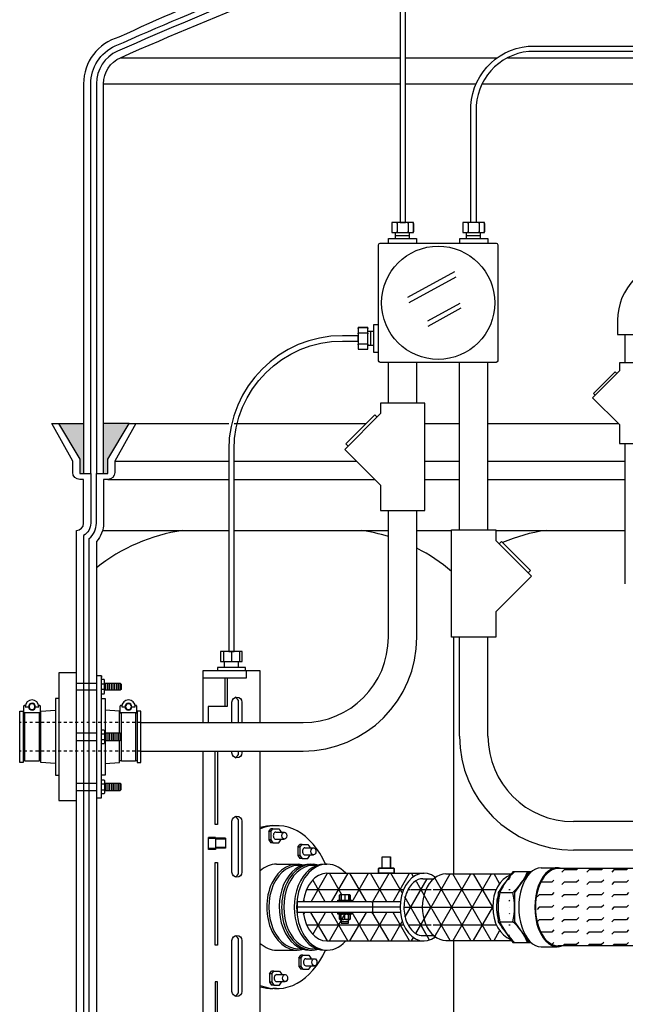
# Model space of a CAD drawing. Extents: x -169 to 7270, y -140 to 2984.
# Tile 58 of 256: x 235 to 256, y 817 to 852. Entities that reach past the tile are written whole.
import ezdxf

# ---------------------------------------------------------------- set-up
doc = ezdxf.new("R2010")
doc.units = 0
doc.header["$MEASUREMENT"] = 0
doc.linetypes.add('HIDDEN5', pattern=[0.05, 0.025, -0.025])
for name, color, linetype in [('BOOT-2frp', 1, 'CONTINUOUS'), ('BOOT-CONDUIT', 1, 'CONTINUOUS'), ('CONDUIT', 2, 'CONTINUOUS'), ('FLEXHOSE-2', 3, 'CONTINUOUS'), ('FLEXHOSE-2-HATCH', 2, 'CONTINUOUS'), ('FRP-2', 2, 'CONTINUOUS'), ('FRP-2-HATCH', 1, 'CONTINUOUS'), ('FRP-CLAMSHELL-FITTING', 2, 'CONTINUOUS'), ('FRP-SUMP', 2, 'CONTINUOUS'), ('J-BOX', 2, 'CONTINUOUS'), ('PROBE', 2, 'CONTINUOUS')]:
    doc.layers.add(name, color=color, linetype=linetype)

# ---------------------------------------------------------------- blocks, each defined once
blk = doc.blocks.new('A$C46192D44')
at = {"layer": 'BOOT-CONDUIT', "color": 7}
for p, q in [((-42.4, 19.65), (-42.4, 22.62)), ((-41.65, 19.65), (-41.65, 22.62)), ((-40.9, 19.65), (-40.9, 22.62)), ((-40.15, 19.65), (-40.15, 22.62)), ((-39.4, 19.65), (-39.4, 22.62)), ((-38.65, 19.65), (-38.65, 22.62)), ((-37.9, 19.65), (-37.9, 22.62)), ((-37.15, 19.65), (-37.15, 22.62)), ((-36.4, 19.65), (-36.4, 22.62)), ((-34.54, 22.33), (-35.81, 22.33)), ((-23.95, 22.63), (-32.35, 22.63)), ((-35.81, 19.94), (-34.54, 19.94)), ((-32.35, 19.66), (-23.95, 19.66)), ((-42.4, 1.48), (-42.4, -1.49)), ((-41.65, 1.48), (-41.65, -1.49)), ((-40.9, 1.48), (-40.9, -1.49)), ((-40.15, 1.48), (-40.15, -1.49)), ((-39.4, 1.48), (-39.4, -1.49)), ((-38.65, 1.48), (-38.65, -1.49)), ((-37.9, 1.48), (-37.9, -1.49)), ((-37.15, 1.48), (-37.15, -1.49)), ((-36.4, 1.48), (-36.4, -1.49)), ((-35.81, 1.19), (-34.54, 1.19)), ((-32.35, 1.48), (-23.95, 1.48)), ((-34.54, -1.19), (-35.81, -1.19)), ((-23.95, -1.49), (-32.35, -1.49)), ((-42.4, -19.65), (-42.4, -22.62)), ((-41.65, -19.65), (-41.65, -22.62)), ((-40.9, -19.65), (-40.9, -22.62)), ((-40.15, -19.65), (-40.15, -22.62)), ((-39.4, -19.65), (-39.4, -22.62)), ((-38.65, -19.65), (-38.65, -22.62)), ((-37.9, -19.65), (-37.9, -22.62)), ((-37.15, -19.65), (-37.15, -22.62)), ((-36.4, -19.65), (-36.4, -22.62)), ((-35.81, -19.94), (-34.54, -19.94)), ((-32.35, -19.66), (-23.95, -19.66)), ((-34.54, -22.33), (-35.81, -22.33)), ((-23.95, -22.63), (-32.35, -22.63))]:
    blk.add_line(p, q, dxfattribs=at)
at = {"layer": 'BOOT-CONDUIT', "linetype": 'Continuous'}
for p, q in [((-49.58, 10.02), (-48.84, 10.02)), ((-42.9, 10.02), (-42.16, 10.02)), ((-8.17, 10.02), (-8.91, 10.02)), ((-1.49, 10.02), (-2.23, 10.02)), ((-48.84, -10.02), (-49.58, -10.02)), ((-42.16, -10.02), (-42.9, -10.02)), ((-8.91, -10.02), (-8.17, -10.02)), ((-2.23, -10.02), (-1.49, -10.02))]:
    blk.add_line(p, q, dxfattribs=at)
at = {"layer": 'BOOT-CONDUIT'}
blk.add_lwpolyline([(-34.54, 25.66), (-32.35, 25.66), (-32.35, -25.66), (-34.54, -25.66), (-34.54, 25.66), (-34.54, 25)], dxfattribs=at)
at = {"layer": 'BOOT-CONDUIT', "linetype": 'Continuous'}
for points in [[(-23.95, -26.92), (-23.95, 26.92), (-16.52, 26.92), (-16.52, -26.92)], [(-49.58, -10.77), (-51.07, -10.77), (-51.07, 10.77), (-49.58, 10.77), (-49.58, 10.02), (-49.58, -10.02)], [(0, -10.77), (0, 10.77), (-1.49, 10.77), (-1.49, 10.02), (-1.49, -10.02), (-1.49, -10.77)]]:
    blk.add_lwpolyline(points, close=True, dxfattribs=at)
at = {"layer": 'BOOT-CONDUIT', "color": 7}
for points in [[(-35.81, 22.62), (-42.4, 22.62), (-42.77, 22.25), (-42.77, 20.03), (-42.74, 19.99), (-42.4, 19.65), (-35.81, 19.65)], [(-34.54, 18.17), (-35.58, 18.17), (-35.81, 18.57), (-35.81, 23.71), (-35.58, 24.11), (-34.54, 24.11)], [(-48.84, 10.21), (-48.84, -10.21), (-42.9, -10.21), (-42.9, 10.21)], [(-8.17, 10.21), (-8.17, -10.21), (-2.23, -10.21), (-2.23, 10.21)], [(-35.81, -1.49), (-42.4, -1.49), (-42.77, -1.11), (-42.77, 1.11), (-42.74, 1.15), (-42.4, 1.48), (-35.81, 1.48)], [(-34.54, 2.97), (-35.58, 2.97), (-35.81, 2.57), (-35.81, -2.57), (-35.58, -2.97), (-34.54, -2.97)], [(-35.81, -22.62), (-42.4, -22.62), (-42.77, -22.25), (-42.77, -20.03), (-42.74, -19.99), (-42.4, -19.65), (-35.81, -19.65)], [(-34.54, -18.17), (-35.58, -18.17), (-35.81, -18.57), (-35.81, -23.71), (-35.58, -24.11), (-34.54, -24.11)]]:
    blk.add_lwpolyline(points, dxfattribs=at)
for points in [[(-43.08, 13.32, 0.351872), (-42.91, 13.18), (-42.68, 13.18, -0.414214), (-42.3, 12.8), (-42.3, 10.59, -0.414214), (-42.69, 10.21), (-49.06, 10.21, -0.414213), (-49.43, 10.6), (-49.43, 12.81, -0.414214), (-49.05, 13.18), (-48.83, 13.18, 0.351882), (-48.65, 13.32)], [(-47.29, 12.71), (-48.72, 12.71, -1), (-43.02, 12.71), (-44.44, 12.71)], [(-2.41, 13.32, 0.351872), (-2.24, 13.18), (-2.01, 13.18, -0.414214), (-1.63, 12.8), (-1.63, 10.59, -0.414214), (-2.02, 10.21), (-8.39, 10.21, -0.414213), (-8.76, 10.6), (-8.76, 12.81, -0.414214), (-8.38, 13.18), (-8.16, 13.18, 0.351882), (-7.98, 13.32)], [(-6.62, 12.71), (-8.05, 12.71, -1), (-2.35, 12.71), (-3.77, 12.71)]]:
    blk.add_lwpolyline(points, format="xyb", dxfattribs=at)
at = {"layer": 'BOOT-CONDUIT', "linetype": 'Continuous'}
for points in [[(-34.54, 16.15), (-36.03, 16.15), (-36.03, 1.48)], [(-16.52, 16.15), (-15.04, 16.15), (-15.04, -16.15), (-16.52, -16.15)], [(-42.16, 1.48), (-42.16, 10.02), (-42.16, 10.77), (-36.03, 11.19)], [(-15.04, -11.19), (-8.91, -10.77), (-8.91, 10.02), (-8.91, 10.77), (-15.04, 11.19)], [(-36.03, -11.19), (-42.16, -10.77), (-42.16, -1.49)], [(-36.03, -1.49), (-36.03, -16.15), (-34.54, -16.15)]]:
    blk.add_lwpolyline(points, dxfattribs=at)
at = {"layer": 'BOOT-CONDUIT', "color": 7}
for centre in [(-45.87, 12.71), (-5.2, 12.71)]:
    blk.add_circle(centre, 1.43, dxfattribs=at)
at = {"layer": 'BOOT-CONDUIT', "color": 8}
for centre in [(-45.87, 12.71), (-5.2, 12.71)]:
    blk.add_circle(centre, 1.24, dxfattribs=at)

msp = doc.modelspace()

# ---------------------------------------------------------------- hatches: boundary and pattern name
at = {"layer": 'FLEXHOSE-2-HATCH', "linetype": 'Continuous'}
h = msp.add_hatch(dxfattribs=at)
h.set_pattern_fill('FLEX', color=256, scale=1.75, angle=180, style=0)
h.set_pattern_definition([(180, (258.7651, 820.40306), (1e-13, -0.4375), [0.4375, -0.4375]), (225, (258.3276, 820.40306), (1e-13, -0.4375), [0.109375, -0.399968, 0.109375, -0.618718])])
edge = h.paths.add_edge_path()
edge.add_ellipse((259.55547, 820.40306), major_axis=(0, 1.388), ratio=0.56943366, start_angle=371.528606, end_angle=528.471394, ccw=False)
edge.add_line((259.39751, 821.76306), (253.73667, 821.76306))
edge.add_ellipse((253.73667, 820.40306), major_axis=(0, -1.36), ratio=0.58361635, start_angle=180, end_angle=360)
edge.add_line((253.73667, 819.04306), (259.39751, 819.04306))
at = {"layer": 'FRP-2-HATCH', "linetype": 'Continuous'}
h = msp.add_hatch(dxfattribs=at)
h.set_pattern_fill('NET3', color=256, scale=5, style=0)
h.set_pattern_definition([(0, (251.44005, 820.404), (0, 0.625), []), (60, (251.44005, 820.404), (-0.541266, 0.3125), []), (120, (251.44005, 820.404), (-0.541266, -0.3125), [])])
edge = h.paths.add_edge_path()
edge.add_ellipse((252.26775, 820.40657), major_axis=(0, 1.16667), ratio=0.70945207, start_angle=14.059213, end_angle=166.284952, ccw=False)
edge.add_line((252.06668, 821.53829), (252.09118, 821.57323))
edge.add_line((252.09118, 821.57323), (249.79287, 821.57323))
edge.add_ellipse((249.79287, 820.40657), major_axis=(0, 1.16667), ratio=0.70945207, start_angle=0, end_angle=26.247007)
edge.add_ellipse((249.79287, 820.40657), major_axis=(0, 1.16667), ratio=0.70945207, start_angle=26.247007, end_angle=31.002708)
edge.add_ellipse((249.79287, 820.40657), major_axis=(0, 1.16667), ratio=0.70945207, start_angle=31.002708, end_angle=148.99727)
edge.add_ellipse((249.79287, 820.40657), major_axis=(0, 1.16667), ratio=0.70945207, start_angle=148.99727, end_angle=153.752993)
edge.add_ellipse((249.79287, 820.40657), major_axis=(0, 1.16667), ratio=0.70945207, start_angle=153.752993, end_angle=180)
edge.add_line((249.79287, 819.2399), (252.09503, 819.2399))
edge.add_line((252.09503, 819.2399), (252.07151, 819.27317))
edge = h.paths.add_edge_path()
edge.add_ellipse((249.79287, 820.40657), major_axis=(0, 1.16667), ratio=0.70945207, start_angle=31.002708, end_angle=148.99727, ccw=False)
edge.add_line((249.36655, 821.40657), (248.98205, 821.40657))
edge.add_spline(control_points=[(248.98205, 821.40657), (248.87428, 821.40657), (248.76399, 821.3654), (248.55798, 821.18919), (248.46536, 821.05309), (248.34306, 820.72189), (248.31377, 820.52807), (248.33147, 820.1478), (248.37846, 819.9622), (248.52824, 819.66074), (248.63016, 819.5463), (248.81735, 819.43024), (248.89988, 819.40665), (248.98161, 819.40657)], knot_values=[0, 0, 0, 0, 0.54543794, 0.54543794, 1.09087589, 1.09087589, 1.63631383, 1.63631383, 2.18175177, 2.18175177, 2.72718971, 2.72718971, 3.14085187, 3.14085187, 3.14085187, 3.14085187], degree=3, periodic=0)
edge.add_line((248.98161, 819.40657), (249.36654, 819.40657))
edge = h.paths.add_edge_path()
edge.add_ellipse((249.02609, 820.40657), major_axis=(0, 1.19), ratio=0.70710692, start_angle=360, end_angle=440.934525, ccw=False)
edge.add_line((249.01593, 821.59657), (245.61486, 821.59657))
edge.add_ellipse((245.61559, 820.40657), major_axis=(0, -1.19), ratio=0.70710665, start_angle=180.049956, end_angle=260.934528)
edge.add_line((244.78464, 820.59407), (245.99511, 820.59407))
edge.add_line((245.99511, 820.59407), (245.99511, 820.65657))
edge.add_line((245.99511, 820.65657), (246.05502, 820.65657))
edge.add_line((246.05502, 820.65657), (246.05502, 820.82844))
edge.add_arc((246.08627, 820.80501), 0.03906, 90, 143.130102, ccw=False)
edge.add_line((246.08627, 820.84407), (246.39877, 820.84407))
edge.add_arc((246.39877, 820.80501), 0.03906, 36.869898, 90, ccw=False)
edge.add_line((246.43002, 820.82844), (246.43002, 820.65657))
edge.add_line((246.43002, 820.65657), (246.49252, 820.65657))
edge.add_line((246.49252, 820.65657), (246.49252, 820.59407))
edge.add_line((246.49252, 820.59407), (247.18464, 820.59407))
edge.add_arc((247.18464, 820.56282), 0.03125, 0, 90, ccw=False)
edge.add_arc((247.24714, 820.56282), 0.03125, 90, 180, ccw=False)
edge.add_line((247.24714, 820.59407), (248.19514, 820.59407))
h = msp.add_hatch(dxfattribs=at)
h.set_pattern_fill('NET3', color=256, scale=5, style=0)
h.set_pattern_definition([(0, (251.44005, 820.404), (0, 0.625), []), (60, (251.44005, 820.404), (-0.541266, 0.3125), []), (120, (251.44005, 820.404), (-0.541266, -0.3125), [])])
edge = h.paths.add_edge_path()
edge.add_ellipse((249.02609, 820.40657), major_axis=(0, 1.19), ratio=0.70710692, start_angle=459.065475, end_angle=568.440781, ccw=False)
edge.add_line((248.19514, 820.21907), (247.24714, 820.21907))
edge.add_arc((247.24714, 820.25032), 0.03125, 180, 270, ccw=False)
edge.add_arc((247.18464, 820.25032), 0.03125, -90, 0, ccw=False)
edge.add_line((247.18464, 820.21907), (246.49252, 820.21907))
edge.add_line((246.49252, 820.21907), (246.49252, 820.15657))
edge.add_line((246.49252, 820.15657), (246.30502, 820.15657))
edge.add_arc((246.30502, 820.02376), 0.13281, 90, 118.072487)
edge.add_arc((246.18002, 820.02376), 0.13281, 61.927513, 118.072487)
edge.add_arc((246.08627, 820.11751), 0.03906, 36.869898, 90)
edge.add_line((246.08627, 820.15657), (245.99511, 820.15657))
edge.add_line((245.99511, 820.15657), (245.99511, 820.21907))
edge.add_line((245.99511, 820.21907), (244.78464, 820.21907))
edge.add_ellipse((245.61559, 820.40657), major_axis=(0, -1.19), ratio=0.70710665, start_angle=279.065472, end_angle=360)
edge.add_line((245.61559, 819.21657), (249.02784, 819.21657))
h.paths.add_polyline_path([(246.36752, 819.96907), (246.36752, 819.84407), (246.11752, 819.84407), (246.11752, 819.96907)], flags=16)
at = {"layer": 'FRP-SUMP'}
for points in [[(237.06194, 837.39649), (236.17849, 837.39649), (236.92849, 836.14649), (236.92849, 835.64649), (237.06194, 835.64649)], [(238.66194, 837.39649), (237.76194, 837.39649), (237.76194, 835.64649), (237.91194, 835.64649), (237.91194, 836.14649)]]:
    msp.add_hatch(color=256, dxfattribs=at).paths.add_polyline_path(points)

# ---------------------------------------------------------------- linework, layer by layer
at = {"layer": 'BOOT-2frp', "color": 7, "linetype": 'Continuous'}
for p, q in [((243.56701, 823.06214), (243.63823, 823.16283)), ((243.71476, 823.16283), (243.63823, 823.16283)), ((243.64354, 823.06214), (243.71476, 823.16283)), ((243.71476, 823.16283), (243.92045, 823.16283)), ((243.92045, 823.16283), (243.99163, 823.06214)), ((243.56701, 823.06214), (243.56701, 822.77125)), ((243.64354, 823.06214), (243.56701, 823.06214)), ((243.64354, 823.06214), (243.64354, 822.77125)), ((243.81758, 823.04044), (244.1166, 823.04044)), ((243.81758, 822.79294), (244.1166, 822.79294)), ((243.99163, 823.06214), (243.99163, 823.04044)), ((243.99163, 822.79294), (243.99163, 822.77125)), ((243.56701, 822.77125), (243.63823, 822.67056)), ((243.64354, 822.77125), (243.56701, 822.77125)), ((243.71476, 822.67056), (243.63823, 822.67056)), ((243.64354, 822.77125), (243.71476, 822.67056)), ((243.71476, 822.67056), (243.92045, 822.67056)), ((243.92045, 822.67056), (243.99163, 822.77125)), ((244.5908, 822.51238), (244.66202, 822.61307)), ((244.5908, 822.51238), (244.5908, 822.22149)), ((244.66733, 822.51238), (244.5908, 822.51238)), ((244.73855, 822.61307), (244.66202, 822.61307)), ((244.66733, 822.51238), (244.73855, 822.61307)), ((244.66733, 822.51238), (244.66733, 822.22149)), ((244.73855, 822.61307), (244.94424, 822.61307)), ((244.84138, 822.49069), (245.1404, 822.49069)), ((244.94424, 822.61307), (245.01542, 822.51238)), ((245.01542, 822.51238), (245.01542, 822.49069)), ((244.5908, 822.22149), (244.66202, 822.1208)), ((244.66733, 822.22149), (244.5908, 822.22149)), ((244.73855, 822.1208), (244.66202, 822.1208)), ((244.66733, 822.22149), (244.73855, 822.1208)), ((244.73855, 822.1208), (244.94424, 822.1208)), ((244.84138, 822.24319), (245.1404, 822.24319)), ((244.94424, 822.1208), (245.01542, 822.22149)), ((245.01542, 822.24319), (245.01542, 822.22149)), ((244.62357, 818.61572), (244.69479, 818.71641)), ((244.77133, 818.71641), (244.69479, 818.71641)), ((244.7001, 818.61572), (244.77133, 818.71641)), ((244.77133, 818.71641), (244.97702, 818.71641)), ((244.97702, 818.71641), (245.0482, 818.61572)), ((244.62357, 818.61572), (244.62357, 818.32482)), ((244.7001, 818.61572), (244.62357, 818.61572)), ((244.62357, 818.32482), (244.69479, 818.22413)), ((244.7001, 818.32482), (244.62357, 818.32482)), ((244.7001, 818.61572), (244.7001, 818.32482)), ((244.7001, 818.32482), (244.77133, 818.22413)), ((244.87415, 818.59402), (245.17317, 818.59402)), ((244.87415, 818.34652), (245.17317, 818.34652)), ((244.97702, 818.22413), (245.0482, 818.32482)), ((245.0482, 818.61572), (245.0482, 818.59402)), ((245.0482, 818.34652), (245.0482, 818.32482)), ((243.59642, 818.0584), (243.66764, 818.15909)), ((243.59642, 818.0584), (243.59642, 817.76751)), ((243.67295, 818.0584), (243.59642, 818.0584)), ((243.74417, 818.15909), (243.66764, 818.15909)), ((243.67295, 818.0584), (243.74417, 818.15909)), ((243.67295, 818.0584), (243.67295, 817.76751)), ((243.74417, 818.15909), (243.94986, 818.15909)), ((243.847, 818.0367), (244.14602, 818.0367)), ((243.94986, 818.15909), (244.02104, 818.0584)), ((244.02104, 818.0584), (244.02104, 818.0367)), ((244.77133, 818.22413), (244.69479, 818.22413)), ((244.77133, 818.22413), (244.97702, 818.22413)), ((243.59642, 817.76751), (243.66764, 817.66682)), ((243.67295, 817.76751), (243.59642, 817.76751)), ((243.74417, 817.66682), (243.66764, 817.66682)), ((243.67295, 817.76751), (243.74417, 817.66682)), ((243.74417, 817.66682), (243.94986, 817.66682)), ((243.847, 817.7892), (244.14602, 817.7892)), ((243.94986, 817.66682), (244.02104, 817.76751)), ((244.02104, 817.7892), (244.02104, 817.76751))]:
    msp.add_line(p, q, dxfattribs=at)
at = {"layer": 'BOOT-2frp', "linetype": 'Continuous'}
for p, q in [((243.7142, 823.27073), (243.847, 823.27073)), ((243.84356, 821.91688), (244.56554, 821.91688)), ((243.84356, 818.89626), (244.56554, 818.89626)), ((245.52809, 818.89523), (245.61559, 818.89523)), ((243.84012, 817.5424), (243.71075, 817.5424))]:
    msp.add_line(p, q, dxfattribs=at)
for centre, major_axis, ratio, start_param, end_param in [((243.84356, 820.40657), (0.00344, 2.86417), 0.70615026, -1.01483802, 0.28783639), ((243.71419, 820.40657), (0.00344, 2.86417), 0.70615026, 0, 0.22175703), ((243.84356, 820.40657), (0, 1.51031), 0.70710678, 0, 0.56395379), ((244.56554, 820.40657), (0, 1.51031), 0.70710678, -0.20471317, 3.34789485), ((245.00306, 820.40657), (0, 1.51031), 0.70710689, -0.0409799, 3.14159265), ((245.09056, 820.40657), (0, 1.51031), 0.70710689, -0.20469982, 3.34629248), ((245.61559, 820.40657), (0, 1.51134), 0.70651957, -0.66424412, 3.80583629), ((245.52809, 820.40657), (0, -1.51134), 0.70651957, 3.14159265, 6.28318531), ((243.84356, 820.40657), (0, 1.51031), 0.70710678, 2.57763886, 3.14159265), ((243.84356, 820.40657), (0.00344, 2.86417), 0.70615026, 2.8571582, 4.15817817), ((243.71419, 820.40657), (0.00344, 2.86417), 0.70615026, 2.92323756, 3.14328902)]:
    msp.add_ellipse(centre, major_axis=major_axis, ratio=ratio, start_param=start_param, end_param=end_param, dxfattribs=at)
at = {"layer": 'BOOT-2frp', "color": 7, "linetype": 'Continuous'}
for centre, major_axis, ratio, start_param, end_param in [((243.81758, 822.91669), (0, -0.12375), 0.70638848, 3.14159265, 6.28318531), ((244.84138, 822.36694), (0, -0.12375), 0.70638848, 3.14159265, 6.28318531), ((244.60929, 820.40657), (0, 1.46824), 0.70710667, -0.11324487, 3.25483752), ((245.13432, 820.40657), (0, 1.46824), 0.70710667, -0.11149971, 3.25309237), ((244.87415, 818.47027), (0, -0.12375), 0.70638848, 3.14159265, 6.28318531), ((243.847, 817.91295), (0, -0.12375), 0.70638848, 3.14159265, 6.28318531)]:
    msp.add_ellipse(centre, major_axis=major_axis, ratio=ratio, start_param=start_param, end_param=end_param, dxfattribs=at)
for centre in [(244.1166, 822.91669), (245.1404, 822.36694), (245.17317, 818.47027), (244.14602, 817.91295)]:
    msp.add_ellipse(centre, major_axis=(0, 0.12375), ratio=0.70638848, dxfattribs=at)
at = {"layer": 'CONDUIT'}
for p, q in [((256.10081, 839.53293), (256.10081, 840.53293)), ((247.77374, 838.12213), (247.77374, 839.54903)), ((248.77374, 838.12213), (248.77374, 839.54903)), ((250.27411, 833.66767), (250.27411, 839.54903)), ((251.27411, 833.66767), (251.27411, 839.54903)), ((256.10081, 831.77267), (256.10081, 836.69951)), ((247.77374, 829.89136), (247.77374, 834.34423)), ((248.77374, 829.89136), (248.77374, 834.34423)), ((250.27411, 826.41173), (250.27411, 829.88978)), ((251.27411, 826.41173), (251.27411, 829.88978)), ((239.07179, 826.89136), (244.77374, 826.89136)), ((239.07179, 825.89136), (244.77374, 825.89136)), ((262.05773, 823.41173), (254.27411, 823.41173)), ((261.62029, 822.41173), (254.27411, 822.41173))]:
    msp.add_line(p, q, dxfattribs=at)
at = {"layer": 'CONDUIT', "color": 7, "linetype": 'HIDDEN5'}
for p, q in [((239.07179, 826.89136), (234.8163, 826.89136)), ((239.07179, 825.89136), (234.8163, 825.89136))]:
    msp.add_line(p, q, dxfattribs=at)
at = {"layer": 'CONDUIT'}
msp.add_lwpolyline([(255.82825, 840.53293), (257.12825, 840.53293), (257.12825, 841.03293, -0.19891163), (257.34792, 841.56326), (257.70147, 841.91681), (256.78223, 842.83605), (256.42868, 842.4825, 0.19891237), (255.82825, 841.03422), (255.82825, 840.53293)], format="xyb", dxfattribs=at)
for points in [[(255.8949, 839.25187), (254.95206, 838.30904), (255.8949, 837.3662), (255.8949, 836.69951), (257.0616, 836.69951), (257.0616, 839.53293), (255.8949, 839.53293)], [(247.49594, 837.74738), (246.23882, 836.49027), (247.49594, 835.23315), (247.49594, 834.34423), (249.05154, 834.34423), (249.05154, 838.12213), (247.49594, 838.12213)], [(251.55191, 833.29293), (252.80903, 832.03581), (251.55191, 830.7787), (251.55191, 829.88978), (249.99631, 829.88978), (249.99631, 833.66767), (251.55191, 833.66767)]]:
    msp.add_lwpolyline(points, close=True, dxfattribs=at)
for points in [[(255.80651, 839.16348), (255.74758, 839.22241), (254.98152, 838.45635), (255.04045, 838.39743)], [(247.37808, 837.62953), (247.29951, 837.7081), (246.2781, 836.68669), (246.35667, 836.60812)], [(251.66976, 833.17508), (251.74833, 833.25365), (252.76974, 832.23224), (252.69117, 832.15367)]]:
    msp.add_lwpolyline(points, dxfattribs=at)
for centre, radius, start, end in [((244.77374, 829.89136), 4, 270, 0), ((244.77374, 829.89136), 3, 270, 0), ((254.27411, 826.41173), 4, 180, 270), ((254.27411, 826.41173), 3, 180, 270)]:
    msp.add_arc(centre, radius, start, end, dxfattribs=at)
at = {"layer": 'FLEXHOSE-2', "linetype": 'Continuous'}
for p, q in [((253.14576, 821.79106), (253.71123, 821.79106)), ((259.39751, 821.76306), (253.73667, 821.76306)), ((253.14576, 819.01505), (253.71123, 819.01505)), ((259.39751, 819.04306), (253.73667, 819.04306))]:
    msp.add_line(p, q, dxfattribs=at)
at = {"layer": 'FLEXHOSE-2', "color": 7, "linetype": 'Continuous'}
for p, q in [((251.69618, 820.92078), (252.14931, 820.92078)), ((251.69618, 819.89235), (252.14931, 819.89235))]:
    msp.add_line(p, q, dxfattribs=at)
at = {"layer": 'FLEXHOSE-2', "linetype": 'Continuous'}
for points in [[(252.72174, 821.64799), (252.14361, 821.64799), (251.63368, 820.92078), (251.63368, 819.89235), (252.14789, 819.16514), (252.72603, 819.16514)], [(252.79627, 821.64799), (252.72174, 821.64799), (252.21181, 820.92078), (252.21181, 819.89235), (252.72603, 819.16514), (252.78828, 819.16514)]]:
    msp.add_lwpolyline(points, dxfattribs=at)
at = {"layer": 'FLEXHOSE-2', "color": 7, "linetype": 'Continuous'}
for centre, radius, start, end in [((253.49763, 820.19997), 1.94031, 131.730289, 158.19215), ((250.85779, 822.36881), 1.94031, 311.730289, 338.19215), ((253.78027, 820.40657), 2.14659, 166.140032, 193.859968), ((250.06522, 820.40657), 2.14659, 346.140032, 13.859968), ((253.50854, 820.62848), 1.95616, 202.105494, 228.423286), ((250.87534, 818.44611), 1.92734, 21.905113, 48.623666)]:
    msp.add_arc(centre, radius, start, end, dxfattribs=at)
at = {"layer": 'FLEXHOSE-2', "linetype": 'Continuous'}
for centre, major_axis, ratio, start_param, end_param in [((253.14576, 820.40306), (0, -1.388), 0.56943366, 3.14159265, 6.28318531), ((253.71123, 820.40306), (0, 1.388), 0.56943366, -0.20121212, 3.34280478), ((253.73667, 820.40306), (0, -1.36), 0.58361635, 3.14159265, 6.28318531)]:
    msp.add_ellipse(centre, major_axis=major_axis, ratio=ratio, start_param=start_param, end_param=end_param, dxfattribs=at)
at = {"layer": 'FRP-2', "linetype": 'Continuous'}
for p, q in [((248.98205, 821.40657), (249.36655, 821.40657)), ((249.79287, 821.57323), (252.09118, 821.57323)), ((248.98161, 819.40657), (249.36654, 819.40657)), ((249.79287, 819.2399), (252.09503, 819.2399))]:
    msp.add_line(p, q, dxfattribs=at)
for centre, major_axis, start_param, end_param in [((249.79287, 820.40657), (0, -1.16667), 3.14159265, 6.28318531), ((252.26775, 820.40657), (0, 1.16667), 0.24537956, 2.90221992)]:
    msp.add_ellipse(centre, major_axis=major_axis, ratio=0.70945207, start_param=start_param, end_param=end_param, dxfattribs=at)
for points, knots in [([(248.98205, 821.40657), (248.87428, 821.40657), (248.76399, 821.3654), (248.55798, 821.18919), (248.46536, 821.05309), (248.34306, 820.72189), (248.31377, 820.52807), (248.33147, 820.1478), (248.37846, 819.9622), (248.52824, 819.66074), (248.63016, 819.5463), (248.81749, 819.43015), (248.90017, 819.40657), (248.98205, 819.40657)], [0, 0, 0, 0, 0.54543794, 0.54543794, 1.09087589, 1.09087589, 1.63631383, 1.63631383, 2.18175177, 2.18175177, 2.72718971, 2.72718971, 3.14159265, 3.14159265, 3.14159265, 3.14159265]), ([(251.63368, 820.83343), (251.6236, 820.80104), (251.61466, 820.76784), (251.55836, 820.52052), (251.55916, 820.28245), (251.61633, 820.03909), (251.62453, 820.00903), (251.63368, 819.97964)], [1.16037161, 1.16037161, 1.16037161, 1.16037161, 1.26035978, 1.26035978, 1.89053967, 1.89053967, 1.981276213, 1.981276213, 1.981276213, 1.981276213])]:
    msp.add_open_spline(points, degree=3, knots=knots, dxfattribs=at)
for points in [[(251.86055, 821.24433), (251.80974, 821.1894), (251.76326, 821.12315), (251.7232, 821.04845)], [(251.7209, 819.769), (251.76349, 819.68878), (251.81347, 819.61817), (251.86825, 819.56062)]]:
    msp.add_open_spline(points, degree=3, dxfattribs=at)
at = {"layer": 'FRP-2-HATCH', "linetype": 'Continuous'}
for p, q in [((245.00306, 821.91688), (245.09056, 821.91688)), ((245.52809, 821.9179), (245.61559, 821.9179)), ((245.61559, 821.59657), (248.31341, 821.59657)), ((245.00306, 818.89626), (245.09056, 818.89626))]:
    msp.add_line(p, q, dxfattribs=at)
at = {"layer": 'FRP-CLAMSHELL-FITTING', "color": 7}
for p, q in [((247.55017, 821.77745), (247.55042, 822.17226)), ((247.55017, 821.77745), (247.55042, 822.17226)), ((247.55042, 822.17233), (247.8501, 822.17233)), ((246.39877, 820.84407), (246.08627, 820.84407)), ((246.39877, 820.84407), (246.08627, 820.84407)), ((246.11752, 820.82844), (246.11752, 820.65657)), ((246.11752, 820.82844), (246.11752, 820.65657)), ((246.24252, 820.82844), (246.24252, 820.65657)), ((246.24252, 820.82844), (246.24252, 820.65657)), ((246.36752, 820.82844), (246.36752, 820.65657)), ((246.36752, 820.82844), (246.36752, 820.65657)), ((246.05502, 819.98469), (246.05502, 820.14094)), ((246.39877, 820.15657), (246.08627, 820.15657)), ((246.39877, 820.15657), (246.08627, 820.15657)), ((246.11752, 819.98469), (246.11752, 820.14094)), ((246.11752, 819.98469), (246.11752, 820.14094)), ((246.24252, 819.98469), (246.24252, 820.14094)), ((246.24252, 819.98469), (246.24252, 820.14094)), ((246.36752, 819.98469), (246.36752, 820.14094)), ((246.36752, 819.98469), (246.36752, 820.14094)), ((246.39877, 819.96907), (246.08627, 819.96907))]:
    msp.add_line(p, q, dxfattribs=at)
at = {"layer": 'FRP-CLAMSHELL-FITTING', "linetype": 'Continuous'}
for p, q in [((245.61486, 821.59657), (249.02609, 821.59657)), ((244.56424, 820.56282), (244.56424, 820.25032)), ((248.18463, 820.40657), (244.56424, 820.40657)), ((247.18464, 820.59407), (244.59549, 820.59407)), ((247.21589, 820.56282), (247.21589, 820.25032)), ((248.19514, 820.59407), (247.24714, 820.59407)), ((247.18464, 820.21907), (244.59549, 820.21907)), ((248.19514, 820.21907), (247.24714, 820.21907)), ((245.61559, 819.21657), (249.02609, 819.21657))]:
    msp.add_line(p, q, dxfattribs=at)
at = {"layer": 'FRP-CLAMSHELL-FITTING', "color": 7}
for points in [[(247.8501, 822.17155), (247.8501, 821.77745)], [(247.42705, 821.76979), (247.43463, 821.77748), (247.42705, 821.76979), (247.42705, 821.59657), (247.97332, 821.59657), (247.97332, 821.76987), (247.96563, 821.77745), (247.43459, 821.77745), (247.96563, 821.77745), (247.97332, 821.76987), (247.97332, 821.59657), (247.42705, 821.59657)], [(245.99511, 820.59407), (245.99511, 820.65657), (246.49252, 820.65657), (246.49252, 820.59407)], [(245.99511, 820.15657), (245.99511, 820.21907), (246.49252, 820.21907), (246.49252, 820.15657)]]:
    msp.add_lwpolyline(points, close=True, dxfattribs=at)
for points in [[(246.43002, 820.82844), (246.43002, 820.65657), (246.43002, 820.82844, 0.5), (246.36752, 820.82844, 0.25), (246.24252, 820.82844, 0.25), (246.11752, 820.82844, 0.5), (246.05502, 820.82844), (246.05502, 820.65657), (246.05502, 820.82844)], [(246.43002, 820.14094), (246.43002, 819.98469), (246.43002, 820.14094, 0.5), (246.36752, 820.14094, 0.25), (246.24252, 820.14094, 0.25), (246.11752, 820.14094, 0.5), (246.05502, 820.14094), (246.05502, 819.98469, 0.5), (246.11752, 819.98469, 0.25), (246.24252, 819.98469, 0.25), (246.36752, 819.98469, 0.5), (246.43002, 819.98469)]]:
    msp.add_lwpolyline(points, format="xyb", dxfattribs=at)
msp.add_lwpolyline([(246.11752, 819.96907), (246.11752, 819.84407), (246.36752, 819.84407), (246.36752, 819.96907)], dxfattribs=at)
at = {"layer": 'FRP-CLAMSHELL-FITTING', "color": 7, "linetype": 'Continuous'}
msp.add_lwpolyline([(246.11752, 819.90305), (246.36752, 819.90743)], dxfattribs=at)
msp.add_lwpolyline([(246.11752, 819.90305), (246.36752, 819.90743)], dxfattribs=at)
at = {"layer": 'FRP-CLAMSHELL-FITTING', "color": 7}
for centre, radius, start, end in [((246.08627, 820.80501), 0.03906, 36.869898, 143.130102), ((246.18002, 820.71126), 0.13281, 61.927513, 118.072487), ((246.30502, 820.71126), 0.13281, 61.927513, 118.072487), ((246.39877, 820.80501), 0.03906, 36.869898, 143.130102), ((246.08627, 820.11751), 0.03906, 36.869898, 143.130102), ((246.18002, 820.02376), 0.13281, 61.927513, 118.072487), ((246.30502, 820.02376), 0.13281, 61.927513, 118.072487), ((246.39877, 820.11751), 0.03906, 36.869898, 143.130102)]:
    msp.add_arc(centre, radius, start, end, dxfattribs=at)
at = {"layer": 'FRP-CLAMSHELL-FITTING', "linetype": 'Continuous'}
for centre, start, end in [((244.59549, 820.56282), 90, 180), ((247.18464, 820.56282), 0, 90), ((247.24714, 820.56282), 90, 180), ((244.59549, 820.25032), 180, 270), ((247.18464, 820.25032), 270, 0), ((247.24714, 820.25032), 180, 270)]:
    msp.add_arc(centre, 0.03125, start, end, dxfattribs=at)
for centre, ratio, start_param, end_param in [((245.61559, 820.40657), 0.70710665, -0.00087189, 1.41257399), ((249.02609, 820.40657), 0.70710692, -0.49638527, 3.63797792), ((245.61559, 820.40657), 0.70710665, 1.72901866, 3.14159265)]:
    msp.add_ellipse(centre, major_axis=(0, 1.19), ratio=ratio, start_param=start_param, end_param=end_param, dxfattribs=at)
at = {"layer": 'FRP-SUMP', "color": 7, "linetype": 'Continuous'}
for p, q in [((238.35694, 850.25625), (248.18503, 850.25625)), ((248.37253, 850.25625), (251.60419, 850.25625)), ((251.96433, 850.25625), (265.41717, 850.25625)), ((237.76194, 849.34194), (248.18503, 849.34194)), ((248.37253, 849.34194), (250.85962, 849.34194)), ((251.06613, 849.34194), (266.26643, 849.34194)), ((238.89847, 837.39649), (242.16315, 837.39649)), ((242.35065, 837.39649), (246.9879, 837.39649)), ((249.05154, 837.39649), (250.27411, 837.39649)), ((251.27411, 837.39649), (255.86461, 837.39649)), ((238.16194, 836.08125), (242.16315, 836.08125)), ((242.35065, 836.08125), (246.64783, 836.08125)), ((249.05154, 836.08125), (250.27411, 836.08125)), ((251.27411, 836.08125), (256.10081, 836.08125)), ((237.91194, 835.4329), (242.16315, 835.4329)), ((242.35065, 835.4329), (247.29618, 835.4329)), ((249.05154, 835.4329), (250.27411, 835.4329)), ((251.27411, 835.4329), (256.10081, 835.4329))]:
    msp.add_line(p, q, dxfattribs=at)
at = {"layer": 'FRP-SUMP'}
for p, q in [((236.17849, 837.39649), (237.06194, 837.39649)), ((238.66194, 837.39649), (237.76194, 837.39649))]:
    msp.add_line(p, q, dxfattribs=at)
at = {"layer": 'FRP-SUMP', "color": 7}
for p, q in [((237.72846, 833.64649), (242.16315, 833.64649)), ((242.35065, 833.64649), (247.77374, 833.64649)), ((248.77374, 833.64649), (249.99631, 833.64649)), ((251.55191, 833.64649), (256.10081, 833.64649)), ((250.06346, 829.88978), (250.06346, 821.57323)), ((250.06346, 819.2399), (250.06346, 816.14881))]:
    msp.add_line(p, q, dxfattribs=at)
at = {"layer": 'FRP-SUMP'}
for points in [[(242.51559, 852.82211, 0.00822165), (238.30583, 850.97961, 0.33671624), (237.06194, 849.34194), (237.06194, 835.64649), (237.31194, 835.64649), (237.31194, 849.34194, -0.29672907), (238.17469, 850.6677, -0.0090466), (242.76906, 852.60416)], [(243.51906, 852.68691, 0.01036772), (238.25569, 850.48483, 0.29672907), (237.51194, 849.34194), (237.51194, 835.64649), (237.76194, 835.64649), (237.76194, 849.34194, -0.29672907), (238.35694, 850.25625, -0.01067744), (243.76906, 852.51663)], [(236.81194, 814.64881), (236.81194, 833.64649), (236.81194, 833.64649, 0.41421356), (237.06194, 833.89649), (237.06194, 835.4329), (236.92849, 835.4329, -0.41421356), (236.67849, 835.6829), (236.67849, 836.08125), (235.94196, 837.39649), (236.17849, 837.39649), (236.92849, 836.14649), (236.92849, 835.64649), (237.06194, 835.64649), (237.31194, 835.64649), (237.31194, 835.64649), (237.31194, 835.64649), (237.31194, 835.64649), (237.31194, 835.64649), (237.31194, 833.89649, -0.26794919), (237.06194, 833.46348), (237.06194, 814.83182, -0.26794919)]]:
    msp.add_lwpolyline(points, format="xyb", dxfattribs=at)
msp.add_lwpolyline([(237.51194, 811.64881), (237.51194, 814.39881, 0.22167085), (237.26194, 814.935), (237.26194, 833.3603, 0.22167085), (237.51194, 833.89649), (237.51194, 835.64649), (237.76194, 835.64649), (237.91194, 835.64649), (237.91194, 836.14649), (238.66194, 837.39649), (238.89847, 837.39649), (238.16194, 836.08125), (238.16194, 835.6829, -0.41421356), (237.91194, 835.4329), (237.76194, 835.4329), (237.76194, 833.89649, -0.18776323), (237.51194, 833.25423), (237.51194, 815.04107, -0.18776323), (237.76194, 814.39881), (237.76194, 811.64881), (237.51194, 811.64881)], format="xyb", close=True, dxfattribs=at)
at = {"layer": 'FRP-SUMP', "color": 7}
for points in [[(247.77374, 833.42688, 0.03875218), (246.81346, 833.64649)], [(253.31346, 833.64649, 0.06265937), (251.78316, 833.21882, 0.06265937)], [(249.99631, 832.20427, 0.05790471), (248.77374, 833.01906, 0.05790471)]]:
    msp.add_lwpolyline(points, format="xyb", dxfattribs=at)
msp.add_arc((241.47923, 827.35099), 6.36447, 98.442948, 128.561095, dxfattribs=at)
at = {"layer": 'J-BOX', "color": 7}
for p, q in [((248.45975, 841.83631), (250.11214, 842.74166)), ((248.50532, 841.65494), (250.15771, 842.56029)), ((249.16067, 841.00765), (250.30003, 841.63191)), ((249.17196, 840.82628), (250.32987, 841.4607))]:
    msp.add_line(p, q, dxfattribs=at)
at = {"layer": 'J-BOX'}
msp.add_lwpolyline([(247.42955, 839.60459), (247.42955, 843.68222, -0.41421356), (247.48511, 843.73778), (251.56274, 843.73778, -0.41421356), (251.6183, 843.68222), (251.6183, 839.60459, -0.41421356), (251.56274, 839.54903), (247.48511, 839.54903, -0.41421356)], format="xyb", close=True, dxfattribs=at)
msp.add_circle((249.52392, 841.6434), 1.98948, dxfattribs=at)
at = {"layer": 'PROBE'}
for p, q in [((248.02427, 843.89942), (248.02427, 844.11064)), ((248.51311, 843.89942), (248.51311, 844.11064)), ((250.51959, 843.89942), (250.51959, 844.11064)), ((251.00844, 843.89942), (251.00844, 844.11064)), ((247.2679, 840.6326), (247.05668, 840.6326)), ((247.2679, 840.14375), (247.05668, 840.14375)), ((242.01247, 828.8325), (242.01247, 829.04372)), ((242.50132, 828.8325), (242.50132, 829.04372)), ((242.02683, 828.4537), (242.02683, 827.45496))]:
    msp.add_line(p, q, dxfattribs=at)
at = {"layer": 'PROBE', "color": 7}
for p, q in [((248.02427, 844.00503), (248.51311, 844.00503)), ((250.51959, 844.00503), (251.00844, 844.00503)), ((247.16229, 840.14375), (247.16229, 840.6326)), ((241.97973, 829.39391), (241.97973, 829.04372)), ((242.25826, 829.39391), (242.25826, 829.04372)), ((242.53679, 829.39391), (242.53679, 829.04372)), ((242.50898, 826.89136), (242.50898, 827.61507)), ((242.50898, 825.82372), (242.50898, 825.89136)), ((242.50898, 821.63414), (242.50898, 823.42549)), ((241.44618, 822.43265), (241.44618, 822.85436)), ((241.69409, 822.85436), (241.44618, 822.85436)), ((241.69409, 822.81966), (241.44618, 822.81966)), ((241.69409, 822.85436), (241.69409, 822.43265)), ((242.04671, 822.82746), (241.69409, 822.82746)), ((242.04671, 822.79829), (241.69409, 822.79829)), ((242.04671, 822.82746), (242.04671, 822.47289)), ((241.69409, 822.46734), (241.44618, 822.46734)), ((242.04671, 822.50206), (241.69409, 822.50206)), ((242.04671, 822.47289), (241.69409, 822.47289)), ((241.69409, 822.43265), (241.44618, 822.43265)), ((242.50898, 817.44457), (242.50898, 819.23591))]:
    msp.add_line(p, q, dxfattribs=at)
at = {"layer": 'PROBE'}
for points in [[(258.86281, 863.54996), (258.86281, 863.54996), (258.86281, 863.74079, 0.41421356), (257.17531, 865.42829), (254.90049, 865.42829, 0.1316525), (253.40049, 865.02637), (249.68503, 862.88125, 0.26794919), (248.18503, 860.28317), (248.18503, 844.46083), (248.37253, 844.46083), (248.37253, 860.17492, -0.26794919), (249.87253, 862.773), (253.45073, 864.83887, -0.1316525), (254.95073, 865.24079), (257.17531, 865.24079, -0.41421356), (258.67531, 863.74079), (258.67531, 863.54996)], [(250.67531, 844.46083), (250.67531, 848.57324, -0.40047434), (252.91042, 850.66699), (264.52204, 850.66699, -0.41421356), (266.61579, 848.57324), (266.61579, 847.23135), (266.42829, 847.23135), (266.42829, 848.57324, 0.41421356), (264.52204, 850.47949), (252.91042, 850.47949, 0.39914995), (250.86281, 848.57324), (250.86281, 844.46083)], [(242.16315, 829.39391), (242.35065, 829.39391), (242.35065, 836.48697, -0.41421356), (246.16315, 840.29947), (246.70649, 840.29947), (246.70649, 840.48697), (246.16315, 840.48697, 0.41421356), (242.16315, 836.48697)]]:
    msp.add_lwpolyline(points, format="xyb", close=True, dxfattribs=at)
at = {"layer": 'PROBE', "color": 7}
for points in [[(247.92477, 844.46083, 0.41421356), (247.89352, 844.42958), (247.89352, 844.14189, 0.41421356), (247.92477, 844.11064)], [(248.05238, 844.46083, -0.41421356), (248.08363, 844.42958), (248.08363, 844.14189, -0.41421356), (248.05238, 844.11064)], [(248.11488, 844.46083, 0.41421356), (248.08363, 844.42958), (248.08363, 844.14189, 0.41421356), (248.11488, 844.11064)], [(248.43259, 844.46083, -0.41421356), (248.46384, 844.42958), (248.46384, 844.14189, -0.41421356), (248.43259, 844.11064)], [(248.49509, 844.46083, 0.41421356), (248.46384, 844.42958), (248.46384, 844.14189, 0.41421356), (248.49509, 844.11064)], [(248.6227, 844.46083, -0.41421356), (248.65395, 844.42958), (248.65395, 844.14189, -0.41421356), (248.6227, 844.11064)], [(250.4201, 844.46083, 0.41421356), (250.38885, 844.42958), (250.38885, 844.14189, 0.41421356), (250.4201, 844.11064)], [(250.54771, 844.46083, -0.41421356), (250.57896, 844.42958), (250.57896, 844.14189, -0.41421356), (250.54771, 844.11064)], [(250.61021, 844.46083, 0.41421356), (250.57896, 844.42958), (250.57896, 844.14189, 0.41421356), (250.61021, 844.11064)], [(250.92792, 844.46083, -0.41421356), (250.95917, 844.42958), (250.95917, 844.14189, -0.41421356), (250.92792, 844.11064)], [(250.99042, 844.46083, 0.41421356), (250.95917, 844.42958), (250.95917, 844.14189, 0.41421356), (250.99042, 844.11064)], [(251.11803, 844.46083, -0.41421356), (251.14928, 844.42958), (251.14928, 844.14189, -0.41421356), (251.11803, 844.11064)], [(246.70649, 840.74218, -0.41421356), (246.73774, 840.77343), (247.02543, 840.77343, -0.41421356), (247.05668, 840.74218)], [(246.70649, 840.61457, 0.41421356), (246.73774, 840.58332), (247.02543, 840.58332, 0.41421356), (247.05668, 840.61457)], [(246.70649, 840.55207, -0.41421356), (246.73774, 840.58332), (247.02543, 840.58332, -0.41421356), (247.05668, 840.55207)], [(246.70649, 840.23436, 0.41421356), (246.73774, 840.20311), (247.02543, 840.20311, 0.41421356), (247.05668, 840.23436)], [(246.70649, 840.17186, -0.41421356), (246.73774, 840.20311), (247.02543, 840.20311, -0.41421356), (247.05668, 840.17186)], [(246.70649, 840.04425, 0.41421356), (246.73774, 840.013), (247.02543, 840.013, 0.41421356), (247.05668, 840.04425)], [(242.27649, 826.89136), (242.27649, 827.61507, -1), (242.62669, 827.61507), (242.62669, 826.89136)], [(242.62669, 825.89136), (242.62669, 825.82372, -1), (242.27649, 825.82372), (242.27649, 825.89136)], [(242.62669, 825.89136), (242.62669, 825.82372, -1), (242.27649, 825.82372), (242.27649, 825.89136)], [(242.39274, 825.65881, 0.31702163), (242.50898, 825.82372), (242.50898, 825.89136)], [(242.62669, 822.23004), (242.62669, 821.63414, -1), (242.27649, 821.63414), (242.27649, 822.23553)], [(242.39274, 821.46923, 0.31702163), (242.50898, 821.63414), (242.50898, 822.22454)]]:
    msp.add_lwpolyline(points, format="xyb", dxfattribs=at)
at = {"layer": 'PROBE'}
for points in [[(248.65395, 844.46083), (247.89352, 844.46083), (247.89352, 844.11064), (248.65395, 844.11064)], [(251.14928, 844.46083), (250.38885, 844.46083), (250.38885, 844.11064), (251.14928, 844.11064)], [(246.70649, 840.77343), (246.70649, 840.013), (247.05668, 840.013), (247.05668, 840.77343)], [(242.63847, 829.39391), (241.87804, 829.39391), (241.87804, 829.04372), (242.63847, 829.04372)]]:
    msp.add_lwpolyline(points, close=True, dxfattribs=at)
for points in [[(247.78194, 843.74192), (247.78194, 843.89942), (248.76553, 843.89942), (248.76553, 843.73778)], [(250.28231, 843.74192), (250.28231, 843.89942), (251.2659, 843.89942), (251.2659, 843.73778)], [(247.4254, 839.90142), (247.2679, 839.90142), (247.2679, 840.88501), (247.42955, 840.88501)], [(243.2727, 826.89136), (243.2727, 828.70499), (243.2727, 828.70499), (241.25118, 828.70499), (241.25118, 828.70499), (241.25118, 826.89136)], [(242.78004, 828.6918), (242.78004, 828.4537), (241.25118, 828.4537)], [(242.75374, 828.70496), (242.75374, 828.8325), (241.77015, 828.8325), (241.77015, 828.70496)], [(242.10605, 828.4537), (242.10605, 827.45496), (241.44588, 827.45496), (241.44588, 826.89136)], [(241.25118, 825.89136), (241.25118, 816.71417)], [(243.2727, 816.71417), (243.2727, 825.89136)]]:
    msp.add_lwpolyline(points, dxfattribs=at)
at = {"layer": 'PROBE', "color": 7}
for points in [[(241.76708, 825.89136), (241.76708, 823.31009), (241.68821, 823.31009), (241.68821, 825.89136)], [(241.76708, 816.71417), (241.76708, 817.78734), (241.68821, 817.78734), (241.68821, 816.71417)]]:
    msp.add_lwpolyline(points, dxfattribs=at)
for points in [[(242.27649, 821.63414), (242.27649, 823.42549, -1), (242.62669, 823.42549), (242.62669, 821.63414, -1)], [(242.27649, 817.44457), (242.27649, 819.23591, -1), (242.62669, 819.23591), (242.62669, 817.44457, -1)]]:
    msp.add_lwpolyline(points, format="xyb", close=True, dxfattribs=at)
msp.add_lwpolyline([(241.68821, 821.97692), (241.76708, 821.97692), (241.76708, 819.07), (241.68821, 819.07), (241.68821, 821.97692)], close=True, dxfattribs=at)
at = {"layer": 'PROBE', "linetype": 'Continuous'}
for centre, start, end in [((248.6227, 844.14189), 270, 360), ((251.11803, 844.14189), 270, 360), ((247.02543, 840.74218), 360, 90)]:
    msp.add_arc(centre, 0.03125, start, end, dxfattribs=at)
at = {"layer": 'PROBE', "color": 7}
for centre, start, end in [((242.33388, 827.61507), 0, 70.358966), ((242.33388, 823.42549), 0, 70.358966), ((242.33388, 819.23591), 0, 70.358966), ((242.33388, 817.44457), 289.641034, 0)]:
    msp.add_arc(centre, 0.1751, start, end, dxfattribs=at)

# ---------------------------------------------------------------- block references
at = {"layer": 'BOOT-CONDUIT', "xscale": -0.08333333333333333, "yscale": 0.08333333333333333, "zscale": 0.08333333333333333}
msp.add_blockref('A$C46192D44', (234.8163, 826.39136), dxfattribs=at)

doc.saveas('drawing.dxf')
